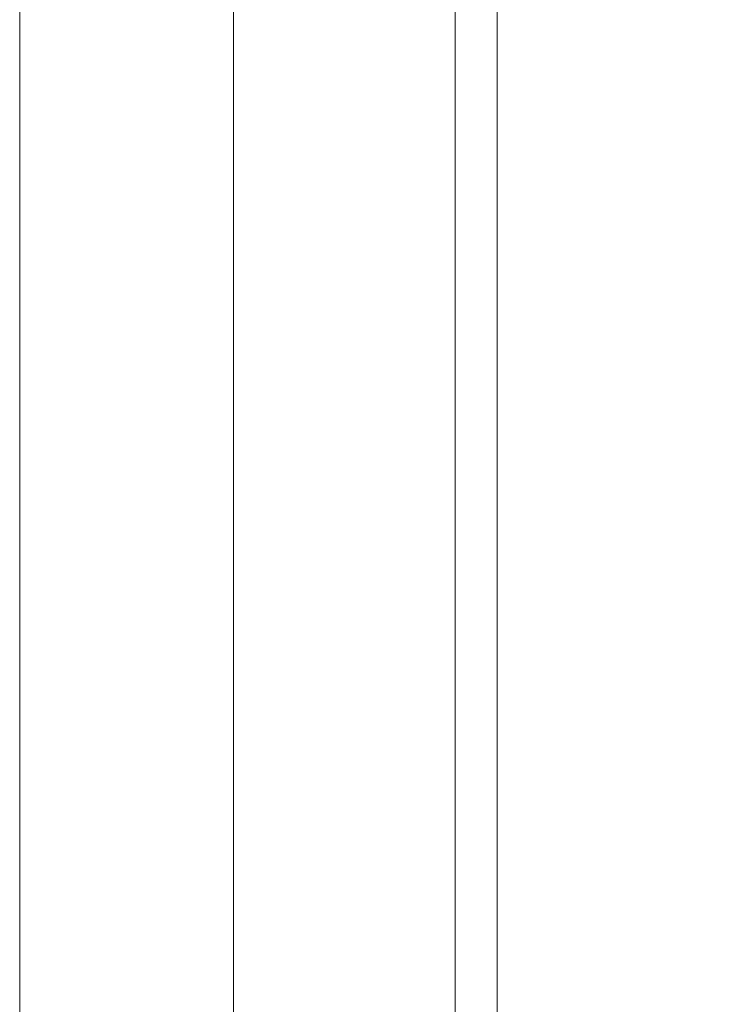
# Model space of a CAD drawing. Header units: millimetres. Extents: x -165365 to -33565, y 7406 to 103342.
# Tile 16 of 256: x -126117 to -126034, y 10984 to 11101. Entities that reach past the tile are written whole.
import ezdxf

# ---------------------------------------------------------------- set-up
doc = ezdxf.new("R2010")
doc.units = ezdxf.units.MM
doc.header["$MEASUREMENT"] = 0
doc.layers.get('Defpoints').update_dxf_attribs({"color": 252})
doc.layers.add('ELEK OPIS', color=140, linetype='Continuous')
doc.styles.add('FDBES', font='simplex.shx', dxfattribs={"width": 0.7})
doc.styles.add('ROMANS', font='romans.shx')
doc.dimstyles.new('BUD_100', dxfattribs={"dimtxt": 100, "dimasz": 10, "dimexe": 2, "dimexo": 2, "dimgap": 20, "dimtad": 1, "dimdec": 4, "dimrnd": 5, "dimdsep": 46, "dimtxsty": 'FDBES', "dimblk1": 'KR', "dimblk2": 'KR', "dimsah": 1, "dimcen": 10, "dimdle": 2, "dimse1": 1, "dimse2": 1, "dimclrd": 256, "dimclrt": 256, "dimadec": 0, "dimazin": 0, "dimtfac": 0.714286, "dimtdec": 4, "dimtix": 1, "dimtofl": 0, "dimtmove": 0, "dimatfit": 3, "dimldrblk": 'KR', "dimfxl": 1, "dimtvp": 1.428571, "dimtolj": 1, "dimtzin": 0, "dimlwd": -1, "dimarcsym": 0})

# ---------------------------------------------------------------- blocks, each defined once
blk = doc.blocks.new('VVSA11c_FPVHe_SIDEVIEW_v3')
at = {"color": 7, "linetype": 'Continuous', "lineweight": 0}
for p, q in [((2000, 1082), (2000, 120)), ((1948, 1055.5), (1948, 575.43)), ((1943, 1027), (1943, 614)), ((1974.5, 201.42), (1974.5, 1000.58))]:
    blk.add_line(p, q, dxfattribs=at)
blk = doc.blocks.new('KR')
for p, q in [((0, -14), (0, 14)), ((-7, 0), (7, 0))]:
    blk.add_line(p, q)
at = {"color": 2}
blk.add_line((-4.95, -4.95), (4.95, 4.95), dxfattribs=at)
blk = doc.blocks.new('*D28262')
at = {"layer": 'Defpoints', "color": 0}
for p in [(-130352.14, 14967.51), (-130352.14, 14967.51), (-130095.3, 14321.01), (-122805.52, 11448.47), (-130352.14, 10967.51)]:
    blk.add_point(p, dxfattribs=at)
at = {"layer": 'ELEK OPIS', "ltscale": 15}
blk.add_arc((-130352.14, 14967.51), 695.65, 270.82363, 334.17637, dxfattribs=at)
at = {"layer": 'ELEK OPIS', "linetype": 'ByBlock', "xscale": 10, "yscale": 10, "zscale": 10}
for p, rotation in [((-129721.66, 14673.52), 64.58818343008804), ((-130352.14, 14271.86), 180.4118165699)]:
    blk.add_blockref('KR', p, dxfattribs=dict(at, rotation=rotation))
at = {"layer": 'ELEK OPIS', "insert": (-130015.97, 14439.84), "char_height": 100, "attachment_point": 5, "rotation": 32.5, "style": 'ROMANS'}
blk.add_mtext('\\A1;65%%d', dxfattribs=at)

msp = doc.modelspace()

# ---------------------------------------------------------------- block references
at = {"xscale": -1}
msp.add_blockref('VVSA11c_FPVHe_SIDEVIEW_v3', (-124116.90506, 10148.57322, -37024.5871), dxfattribs=at)

# ---------------------------------------------------------------- dimensions: what is measured, and where the dimension line sits
at = {"layer": 'ELEK OPIS', "ltscale": 15}
dim = msp.add_angular_dim_2l(base=(-130095.29649, 14321.00892), line1=((-130352.13579, 14967.51216, -37024.5871), (-122805.51547, 11448.46531, -37024.5871)), line2=((-130352.13579, 10967.51216, -37024.5871), (-130352.13579, 14967.51216, -37024.5871)), dimstyle='BUD_100', override={"dimtxsty": 'ROMANS', "dimldrblk": 'KR'}, dxfattribs=at)
dim.commit()
dim.dimension.update_dxf_attribs({"geometry": '*D28262', "text_midpoint": (-130015.97277, 14439.84191, -37024.5871)})

doc.saveas('drawing.dxf')
